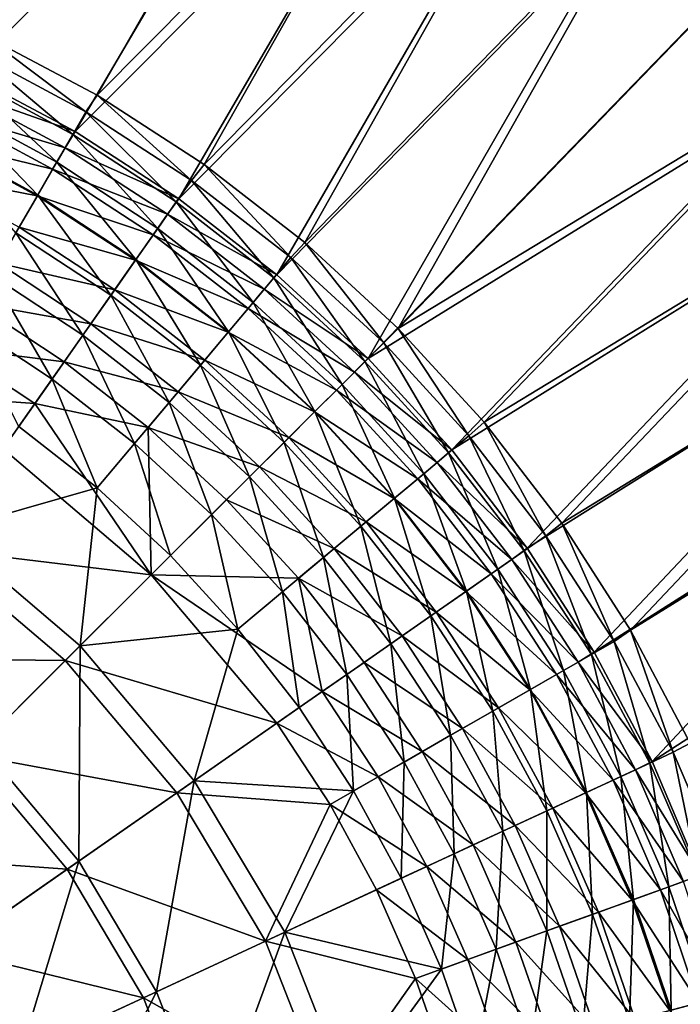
# Model space of a CAD drawing. Header units: metres. Extents: x 0 to 1200, y 0 to 700.
# Tile 47 of 51: x 1003 to 1049, y 497 to 564. Entities that reach past the tile are written whole.
import ezdxf

# ---------------------------------------------------------------- set-up
doc = ezdxf.new("R2010")
doc.units = ezdxf.units.M

msp = doc.modelspace()

# ---------------------------------------------------------------- linework, layer by layer
at = {"layer": 'None'}
for points in [[(983.781921, 566.673706, -301.694214), (991.839722, 564.006653, -302.209137), (1007.936523, 590.469055, -153.873947)], [(1007.936523, 590.469055, -153.873947), (991.839722, 564.006653, -302.209137), (1015.835754, 587.762512, -154.702072)], [(1016.662903, 590.331055, -156.478088), (1000.914795, 563.291321, -303.266632), (992.82666, 566.753662, -302.816162)], [(1016.662903, 590.331055, -156.478088), (1024.556641, 586.878235, -157.185059), (1000.914795, 563.291321, -303.266632)], [(991.839722, 564.006653, -302.209137), (999.657715, 560.660522, -302.636017), (1015.835754, 587.762512, -154.702072)], [(1015.835754, 587.762512, -154.702072), (999.657715, 560.660522, -302.636017), (1023.498657, 584.410645, -155.388245)], [(1024.556641, 586.878235, -157.185059), (1008.68988, 559.15979, -303.621582), (1000.914795, 563.291321, -303.266632)], [(1024.556641, 586.878235, -157.185059), (1032.141724, 582.78186, -157.73877), (1008.68988, 559.15979, -303.621582)], [(999.657715, 560.660522, -302.636017), (1007.176147, 556.657288, -302.971558), (1023.498657, 584.410645, -155.388245)], [(1023.498657, 584.410645, -155.388245), (1007.176147, 556.657288, -302.971558), (1030.861938, 580.434082, -155.925674)], [(1032.141724, 582.78186, -157.73877), (1016.071045, 554.390381, -303.876373), (1008.68988, 559.15979, -303.621582)], [(1032.141724, 582.78186, -157.73877), (1039.367676, 578.074707, -158.136429), (1016.071045, 554.390381, -303.876373)], [(1007.176147, 556.657288, -302.971558), (1014.337341, 552.024414, -303.213593), (1030.861938, 580.434082, -155.925674)], [(1030.861938, 580.434082, -155.925674), (1014.337341, 552.024414, -303.213593), (1037.876587, 575.864685, -156.31163)], [(1039.367676, 578.074707, -158.136429), (1023.003235, 549.018738, -304.029236), (1016.071045, 554.390381, -303.876373)], [(1039.367676, 578.074707, -158.136429), (1046.1875, 572.792542, -158.376312), (1023.003235, 549.018738, -304.029236)], [(1014.337341, 552.024414, -303.213593), (1021.085693, 546.795593, -303.359833), (1037.876587, 575.864685, -156.31163)], [(1037.876587, 575.864685, -156.31163), (1021.085693, 546.795593, -303.359833), (1044.497192, 570.737183, -156.544449)], [(1046.1875, 572.792542, -158.376312), (1029.447632, 543.083435, -304.080109), (1023.003235, 549.018738, -304.029236)], [(1046.1875, 572.792542, -158.376312), (1052.554443, 566.97113, -158.456665), (1029.447632, 543.083435, -304.080109)], [(1021.085693, 546.795593, -303.359833), (1027.36853, 541.009949, -303.40863), (1044.497192, 570.737183, -156.544449)], [(1027.36853, 541.009949, -303.40863), (1050.678223, 565.086182, -156.622437), (1044.497192, 570.737183, -156.544449)], [(1052.554443, 566.97113, -158.456665), (1058.423462, 560.647888, -158.376312), (1029.447632, 543.083435, -304.080109)], [(1056.375732, 558.94812, -156.544449), (1050.678223, 565.086182, -156.622437), (1027.36853, 541.009949, -303.40863)], [(1000.293213, 562.116638, -308.425842), (1000.914795, 563.291321, -303.266632), (1007.920166, 558.025391, -308.749268)], [(1000.914795, 563.291321, -303.266632), (1008.68988, 559.15979, -303.621582), (1007.920166, 558.025391, -308.749268)], [(1007.019531, 556.466675, -313.760742), (999.53949, 560.502014, -313.467834), (1000.293213, 562.116638, -308.425842)], [(1007.920166, 558.025391, -308.749268), (1007.019531, 556.466675, -313.760742), (1000.293213, 562.116638, -308.425842)], [(1007.176147, 556.657288, -302.971558), (999.657715, 560.660522, -302.636017), (999.079529, 559.517334, -307.548431)], [(1029.447632, 543.083435, -304.080109), (1058.423462, 560.647888, -158.376312), (1035.365601, 536.623169, -304.029053)], [(1058.423462, 560.647888, -158.376312), (1063.75647, 553.867798, -158.136429), (1035.365601, 536.623169, -304.029053)], [(1005.9104, 554.546875, -318.610779), (998.607605, 558.505676, -318.349152), (999.53949, 560.502014, -313.467834)], [(1007.019531, 556.466675, -313.760742), (1005.9104, 554.546875, -318.610779), (999.53949, 560.502014, -313.467834)], [(999.079529, 559.517334, -307.548431), (998.361694, 557.979614, -312.350311), (1006.487549, 555.545715, -307.856445)], [(1006.487549, 555.545715, -307.856445), (1007.176147, 556.657288, -302.971558), (999.079529, 559.517334, -307.548431)], [(1007.920166, 558.025391, -308.749268), (1008.68988, 559.15979, -303.621582), (1015.19397, 553.299377, -308.982635)], [(1008.68988, 559.15979, -303.621582), (1016.071045, 554.390381, -303.876373), (1015.19397, 553.299377, -308.982635)], [(1033.137329, 534.711609, -303.35968), (1056.375732, 558.94812, -156.544449), (1027.36853, 541.009949, -303.40863)], [(1061.553223, 552.366516, -156.31163), (1056.375732, 558.94812, -156.544449), (1033.137329, 534.711609, -303.35968)], [(997.474121, 556.078308, -316.999207), (1005.629761, 554.061157, -312.629303), (998.361694, 557.979614, -312.350311)], [(1004.600647, 552.279663, -323.257233), (997.504089, 556.141846, -323.027039), (998.607605, 558.505676, -318.349152)], [(998.361694, 557.979614, -312.350311), (1005.629761, 554.061157, -312.629303), (1006.487549, 555.545715, -307.856445)], [(1005.9104, 554.546875, -318.610779), (1004.600647, 552.279663, -323.257233), (998.607605, 558.505676, -318.349152)], [(1014.153076, 551.814575, -313.972046), (1007.019531, 556.466675, -313.760742), (1007.920166, 558.025391, -308.749268)], [(1015.19397, 553.299377, -308.982635), (1014.153076, 551.814575, -313.972046), (1007.920166, 558.025391, -308.749268)], [(1014.337341, 552.024414, -303.213593), (1007.176147, 556.657288, -302.971558), (1006.487549, 555.545715, -307.856445)], [(1004.573486, 552.232788, -317.248383), (997.474121, 556.078308, -316.999207), (996.423218, 553.827087, -321.454346)], [(1005.629761, 554.061157, -312.629303), (997.474121, 556.078308, -316.999207), (1004.573486, 552.232788, -317.248383)], [(1004.600647, 552.279663, -323.257233), (1003.098938, 549.680115, -327.660492), (997.504089, 556.141846, -323.027039)], [(1012.874695, 549.990845, -318.799438), (1005.9104, 554.546875, -318.610779), (1007.019531, 556.466675, -313.760742)], [(1014.153076, 551.814575, -313.972046), (1012.874695, 549.990845, -318.799438), (1007.019531, 556.466675, -313.760742)], [(1006.487549, 555.545715, -307.856445), (1005.629761, 554.061157, -312.629303), (1013.552307, 550.957153, -308.078705)], [(1013.552307, 550.957153, -308.078705), (1014.337341, 552.024414, -303.213593), (1006.487549, 555.545715, -307.856445)], [(1011.367981, 547.841125, -323.423126), (1004.600647, 552.279663, -323.257233), (1005.9104, 554.546875, -318.610779)], [(1012.874695, 549.990845, -318.799438), (1011.367981, 547.841125, -323.423126), (1005.9104, 554.546875, -318.610779)], [(1012.560974, 549.54303, -312.830536), (1005.629761, 554.061157, -312.629303), (1004.573486, 552.232788, -317.248383)], [(1005.629761, 554.061157, -312.629303), (1012.560974, 549.54303, -312.830536), (1013.552307, 550.957153, -308.078705)], [(1015.19397, 553.299377, -308.982635), (1016.071045, 554.390381, -303.876373), (1022.056519, 547.974915, -309.124084)], [(1016.071045, 554.390381, -303.876373), (1023.003235, 549.018738, -304.029236), (1022.056519, 547.974915, -309.124084)], [(1035.365601, 536.623169, -304.029053), (1063.75647, 553.867798, -158.136429), (1040.71875, 529.676636, -303.876068)], [(1063.75647, 553.867798, -158.136429), (1068.517578, 546.677307, -157.73877), (1040.71875, 529.676636, -303.876068)], [(996.423218, 553.827087, -321.454346), (1003.32605, 550.073547, -321.673553), (1004.573486, 552.232788, -317.248383)], [(1020.88446, 546.58075, -314.100037), (1014.153076, 551.814575, -313.972046), (1015.19397, 553.299377, -308.982635)], [(1022.056519, 547.974915, -309.124084), (1020.88446, 546.58075, -314.100037), (1015.19397, 553.299377, -308.982635)], [(1009.642822, 545.379578, -327.803986), (1003.098938, 549.680115, -327.660492), (1004.600647, 552.279663, -323.257233)], [(1003.32605, 550.073547, -321.673553), (1011.343506, 547.806152, -317.42804), (1004.573486, 552.232788, -317.248383)], [(1004.573486, 552.232788, -317.248383), (1011.343506, 547.806152, -317.42804), (1012.560974, 549.54303, -312.830536)], [(1011.367981, 547.841125, -323.423126), (1009.642822, 545.379578, -327.803986), (1004.600647, 552.279663, -323.257233)], [(1019.447388, 544.871216, -318.913666), (1012.874695, 549.990845, -318.799438), (1014.153076, 551.814575, -313.972046)], [(1021.085693, 546.795593, -303.359833), (1014.337341, 552.024414, -303.213593), (1013.552307, 550.957153, -308.078705)], [(1020.88446, 546.58075, -314.100037), (1019.447388, 544.871216, -318.913666), (1014.153076, 551.814575, -313.972046)], [(1038.348145, 527.94928, -303.213318), (1061.553223, 552.366516, -156.31163), (1033.137329, 534.711609, -303.35968)], [(1066.175537, 545.386658, -155.925674), (1061.553223, 552.366516, -156.31163), (1038.348145, 527.94928, -303.213318)], [(1013.552307, 550.957153, -308.078705), (1012.560974, 549.54303, -312.830536), (1020.217468, 545.786987, -308.213409)], [(1020.217468, 545.786987, -308.213409), (1021.085693, 546.795593, -303.359833), (1013.552307, 550.957153, -308.078705)], [(1001.895874, 547.597778, -325.867126), (1009.908569, 545.758789, -321.831573), (1003.32605, 550.073547, -321.673553)], [(1003.32605, 550.073547, -321.673553), (1009.908569, 545.758789, -321.831573), (1011.343506, 547.806152, -317.42804)], [(1017.755493, 542.858398, -323.52356), (1011.367981, 547.841125, -323.423126), (1012.874695, 549.990845, -318.799438)], [(1019.447388, 544.871216, -318.913666), (1017.755493, 542.858398, -323.52356), (1012.874695, 549.990845, -318.799438)], [(1007.712891, 542.625732, -331.912933), (1001.417297, 546.76886, -331.791168), (1003.098938, 549.680115, -327.660492)], [(1009.642822, 545.379578, -327.803986), (1007.712891, 542.625732, -331.912933), (1003.098938, 549.680115, -327.660492)], [(1011.343506, 547.806152, -317.42804), (1019.101196, 544.459167, -312.952423), (1012.560974, 549.54303, -312.830536)], [(1012.560974, 549.54303, -312.830536), (1019.101196, 544.459167, -312.952423), (1020.217468, 545.786987, -308.213409)], [(1022.056519, 547.974915, -309.124084), (1023.003235, 549.018738, -304.029236), (1028.449829, 542.088257, -309.1716)], [(1023.003235, 549.018738, -304.029236), (1029.447632, 543.083435, -304.080109), (1028.449829, 542.088257, -309.1716)], [(1015.819885, 540.555542, -327.890839), (1009.642822, 545.379578, -327.803986), (1011.367981, 547.841125, -323.423126)], [(1009.908569, 545.758789, -321.831573), (1017.732544, 542.831055, -317.536835), (1011.343506, 547.806152, -317.42804)], [(1011.343506, 547.806152, -317.42804), (1017.732544, 542.831055, -317.536835), (1019.101196, 544.459167, -312.952423)], [(1017.755493, 542.858398, -323.52356), (1015.819885, 540.555542, -327.890839), (1011.367981, 547.841125, -323.423126)], [(1027.158203, 540.80011, -314.143005), (1020.88446, 546.58075, -314.100037), (1022.056519, 547.974915, -309.124084)], [(1028.449829, 542.088257, -309.1716), (1027.158203, 540.80011, -314.143005), (1022.056519, 547.974915, -309.124084)], [(1001.895874, 547.597778, -325.867126), (1000.294312, 544.825134, -329.801117), (1008.265564, 543.41449, -326.003815)], [(1008.265564, 543.41449, -326.003815), (1009.908569, 545.758789, -321.831573), (1001.895874, 547.597778, -325.867126)], [(1001.417297, 546.76886, -331.791168), (1005.592651, 539.60022, -335.723419), (999.568359, 543.567993, -335.622437)], [(1007.712891, 542.625732, -331.912933), (1005.592651, 539.60022, -335.723419), (1001.417297, 546.76886, -331.791168)], [(1025.575317, 539.221497, -318.952026), (1019.447388, 544.871216, -318.913666), (1020.88446, 546.58075, -314.100037)], [(1027.36853, 541.009949, -303.40863), (1021.085693, 546.795593, -303.359833), (1020.217468, 545.786987, -308.213409)], [(1027.158203, 540.80011, -314.143005), (1025.575317, 539.221497, -318.952026), (1020.88446, 546.58075, -314.100037)], [(1040.71875, 529.676636, -303.876068), (1068.517578, 546.677307, -157.73877), (1045.468384, 522.282715, -303.621155)], [(1068.517578, 546.677307, -157.73877), (1072.670654, 539.123108, -157.185059), (1045.468384, 522.282715, -303.621155)], [(1009.908569, 545.758789, -321.831573), (1008.265564, 543.41449, -326.003815), (1016.121216, 540.914063, -321.927216)], [(1017.732544, 542.831055, -317.536835), (1009.908569, 545.758789, -321.831573), (1016.121216, 540.914063, -321.927216)], [(1020.217468, 545.786987, -308.213409), (1019.101196, 544.459167, -312.952423), (1026.426514, 540.070374, -308.258667)], [(1026.426514, 540.070374, -308.258667), (1027.36853, 541.009949, -303.40863), (1020.217468, 545.786987, -308.213409)], [(1013.655762, 537.980774, -331.986572), (1007.712891, 542.625732, -331.912933), (1009.642822, 545.379578, -327.803986)], [(1015.819885, 540.555542, -327.890839), (1013.655762, 537.980774, -331.986572), (1009.642822, 545.379578, -327.803986)], [(1042.961792, 520.775757, -302.97113), (1066.175537, 545.386658, -155.925674), (1038.348145, 527.94928, -303.213318)], [(1070.207764, 538.05365, -155.388245), (1066.175537, 545.386658, -155.925674), (1042.961792, 520.775757, -302.97113)], [(1000.294312, 544.825134, -329.801117), (998.533447, 541.776672, -333.449951), (1006.42749, 540.791687, -329.917084)], [(1000.294312, 544.825134, -329.801117), (1006.42749, 540.791687, -329.917084), (1008.265564, 543.41449, -326.003815)], [(1017.732544, 542.831055, -317.536835), (1025.196289, 538.843506, -312.993347), (1019.101196, 544.459167, -312.952423)], [(1023.712463, 537.363586, -323.557281), (1017.755493, 542.858398, -323.52356), (1019.447388, 544.871216, -318.913666)], [(1019.101196, 544.459167, -312.952423), (1025.196289, 538.843506, -312.993347), (1026.426514, 540.070374, -308.258667)], [(1025.575317, 539.221497, -318.952026), (1023.712463, 537.363586, -323.557281), (1019.447388, 544.871216, -318.913666)], [(999.568359, 543.567993, -335.622437), (1005.592651, 539.60022, -335.723419), (1003.296631, 536.323792, -339.208923)], [(1008.265564, 543.41449, -326.003815), (1006.42749, 540.791687, -329.917084), (1014.277771, 538.720886, -326.086517)], [(1016.121216, 540.914063, -321.927216), (1008.265564, 543.41449, -326.003815), (1014.277771, 538.720886, -326.086517)], [(1028.449829, 542.088257, -309.1716), (1029.447632, 543.083435, -304.080109), (1034.319336, 535.67926, -309.123901)], [(1029.447632, 543.083435, -304.080109), (1035.365601, 536.623169, -304.029053), (1034.319336, 535.67926, -309.123901)], [(1011.279419, 535.153381, -335.784485), (1005.592651, 539.60022, -335.723419), (1007.712891, 542.625732, -331.912933)], [(1013.655762, 537.980774, -331.986572), (1011.279419, 535.153381, -335.784485), (1007.712891, 542.625732, -331.912933)], [(1021.581787, 535.238647, -327.919952), (1015.819885, 540.555542, -327.890839), (1017.755493, 542.858398, -323.52356)], [(1016.121216, 540.914063, -321.927216), (1023.688904, 537.340088, -317.573364), (1017.732544, 542.831055, -317.536835)], [(1023.688904, 537.340088, -317.573364), (1025.196289, 538.843506, -312.993347), (1017.732544, 542.831055, -317.536835)], [(1023.712463, 537.363586, -323.557281), (1021.581787, 535.238647, -327.919952), (1017.755493, 542.858398, -323.52356)], [(998.533447, 541.776672, -333.449951), (996.625427, 538.473389, -336.788055), (1004.408203, 537.910278, -333.546112)], [(998.533447, 541.776672, -333.449951), (1004.408203, 537.910278, -333.546112), (1006.42749, 540.791687, -329.917084)], [(1032.921997, 534.510986, -314.099884), (1027.158203, 540.80011, -314.143005), (1028.449829, 542.088257, -309.1716)], [(1034.319336, 535.67926, -309.123901), (1032.921997, 534.510986, -314.099884), (1028.449829, 542.088257, -309.1716)], [(1033.137329, 534.711609, -303.35968), (1027.36853, 541.009949, -303.40863), (1026.426514, 540.070374, -308.258667)], [(1006.42749, 540.791687, -329.917084), (1004.408203, 537.910278, -333.546112), (1012.216736, 536.268677, -329.987213)], [(1006.42749, 540.791687, -329.917084), (1012.216736, 536.268677, -329.987213), (1014.277771, 538.720886, -326.086517)], [(1019.200073, 532.863342, -332.011292), (1013.655762, 537.980774, -331.986572), (1015.819885, 540.555542, -327.890839)], [(1014.277771, 538.720886, -326.086517), (1021.914673, 535.570679, -321.95932), (1016.121216, 540.914063, -321.927216)], [(1021.581787, 535.238647, -327.919952), (1019.200073, 532.863342, -332.011292), (1015.819885, 540.555542, -327.890839)], [(1021.914673, 535.570679, -321.95932), (1023.688904, 537.340088, -317.573364), (1016.121216, 540.914063, -321.927216)], [(1031.208618, 533.078491, -318.913544), (1025.575317, 539.221497, -318.952026), (1027.158203, 540.80011, -314.143005)], [(1032.921997, 534.510986, -314.099884), (1031.208618, 533.078491, -318.913544), (1027.158203, 540.80011, -314.143005)], [(1005.592651, 539.60022, -335.723419), (1008.707031, 532.092712, -339.258179), (1003.296631, 536.323792, -339.208923)], [(1011.279419, 535.153381, -335.784485), (1008.707031, 532.092712, -339.258179), (1005.592651, 539.60022, -335.723419)], [(1026.426514, 540.070374, -308.258667), (1025.196289, 538.843506, -312.993347), (1032.126465, 533.846069, -308.213257)], [(1032.126465, 533.846069, -308.213257), (1033.137329, 534.711609, -303.35968), (1026.426514, 540.070374, -308.258667)], [(1029.191284, 531.391968, -323.523438), (1023.712463, 537.363586, -323.557281), (1025.575317, 539.221497, -318.952026)], [(1031.208618, 533.078491, -318.913544), (1029.191284, 531.391968, -323.523438), (1025.575317, 539.221497, -318.952026)], [(1045.468384, 522.282715, -303.621155), (1072.670654, 539.123108, -157.185059), (1049.578979, 514.496643, -303.266144)], [(996.625427, 538.473389, -336.788055), (1002.221558, 534.789856, -336.865662), (1004.408203, 537.910278, -333.546112)], [(1012.216736, 536.268677, -329.987213), (1019.885498, 533.546875, -326.114258), (1014.277771, 538.720886, -326.086517)], [(1019.885498, 533.546875, -326.114258), (1021.914673, 535.570679, -321.95932), (1014.277771, 538.720886, -326.086517)], [(1025.196289, 538.843506, -312.993347), (1023.688904, 537.340088, -317.573364), (1030.795654, 532.733398, -312.952271)], [(1025.196289, 538.843506, -312.993347), (1030.795654, 532.733398, -312.952271), (1032.126465, 533.846069, -308.213257)], [(1004.408203, 537.910278, -333.546112), (1002.221558, 534.789856, -336.865662), (1012.431274, 526.11261, -336.928284)], [(1004.408203, 537.910278, -333.546112), (1012.431274, 526.11261, -336.928284), (1012.216736, 536.268677, -329.987213)], [(1016.585144, 530.255371, -335.804962), (1011.279419, 535.153381, -335.784485), (1013.655762, 537.980774, -331.986572)], [(1019.200073, 532.863342, -332.011292), (1016.585144, 530.255371, -335.804962), (1013.655762, 537.980774, -331.986572)], [(1046.944946, 513.246582, -302.635498), (1070.207764, 538.05365, -155.388245), (1042.961792, 520.775757, -302.97113)], [(1073.617432, 530.416321, -154.702072), (1070.207764, 538.05365, -155.388245), (1046.944946, 513.246582, -302.635498)], [(1026.883301, 529.462524, -327.890717), (1021.581787, 535.238647, -327.919952), (1023.712463, 537.363586, -323.557281)], [(1023.688904, 537.340088, -317.573364), (1021.914673, 535.570679, -321.95932), (1029.16394, 531.369141, -317.536713)], [(1023.688904, 537.340088, -317.573364), (1029.16394, 531.369141, -317.536713), (1030.795654, 532.733398, -312.952271)], [(1029.191284, 531.391968, -323.523438), (1026.883301, 529.462524, -327.890717), (1023.712463, 537.363586, -323.557281)], [(1003.296631, 536.323792, -339.208923), (1008.707031, 532.092712, -339.258179), (998.240173, 529.107971, -345.109131)], [(1012.431274, 526.11261, -336.928284), (1017.617188, 531.284668, -330.010742), (1012.216736, 536.268677, -329.987213)], [(1017.617188, 531.284668, -330.010742), (1019.885498, 533.546875, -326.114258), (1012.216736, 536.268677, -329.987213)], [(1034.319336, 535.67926, -309.123901), (1035.365601, 536.623169, -304.029053), (1039.625488, 528.80249, -308.98233)], [(1035.365601, 536.623169, -304.029053), (1040.71875, 529.676636, -303.876068), (1039.625488, 528.80249, -308.98233)], [(1021.914673, 535.570679, -321.95932), (1019.885498, 533.546875, -326.114258), (1027.242554, 529.762939, -321.927094)], [(1021.914673, 535.570679, -321.95932), (1027.242554, 529.762939, -321.927094), (1029.16394, 531.369141, -317.536713)], [(1038.137817, 527.765625, -313.971741), (1032.921997, 534.510986, -314.099884), (1034.319336, 535.67926, -309.123901)], [(1039.625488, 528.80249, -308.98233), (1038.137817, 527.765625, -313.971741), (1034.319336, 535.67926, -309.123901)], [(1013.754883, 527.432678, -339.274689), (1008.707031, 532.092712, -339.258179), (1011.279419, 535.153381, -335.784485)], [(1016.585144, 530.255371, -335.804962), (1013.754883, 527.432678, -339.274689), (1011.279419, 535.153381, -335.784485)], [(1024.302734, 527.305359, -331.986481), (1019.200073, 532.863342, -332.011292), (1021.581787, 535.238647, -327.919952)], [(1026.883301, 529.462524, -327.890717), (1024.302734, 527.305359, -331.986481), (1021.581787, 535.238647, -327.919952)], [(1002.221558, 534.789856, -336.865662), (997.405884, 527.917664, -342.484894), (1012.431274, 526.11261, -336.928284)], [(1036.310791, 526.492126, -318.799164), (1031.208618, 533.078491, -318.913544), (1032.921997, 534.510986, -314.099884)], [(1038.348145, 527.94928, -303.213318), (1033.137329, 534.711609, -303.35968), (1032.126465, 533.846069, -308.213257)], [(1038.137817, 527.765625, -313.971741), (1036.310791, 526.492126, -318.799164), (1032.921997, 534.510986, -314.099884)], [(1019.885498, 533.546875, -326.114258), (1017.617188, 531.284668, -330.010742), (1025.044434, 527.925354, -326.086395)], [(1019.885498, 533.546875, -326.114258), (1025.044434, 527.925354, -326.086395), (1027.242554, 529.762939, -321.927094)], [(1032.126465, 533.846069, -308.213257), (1030.795654, 532.733398, -312.952271), (1037.278809, 527.167175, -308.0784)], [(1037.278809, 527.167175, -308.0784), (1038.348145, 527.94928, -303.213318), (1032.126465, 533.846069, -308.213257)], [(1021.468994, 524.936584, -335.784393), (1016.585144, 530.255371, -335.804962), (1019.200073, 532.863342, -332.011292)], [(1024.302734, 527.305359, -331.986481), (1021.468994, 524.936584, -335.784393), (1019.200073, 532.863342, -332.011292)], [(1034.156982, 524.991211, -323.422913), (1029.191284, 531.391968, -323.523438), (1031.208618, 533.078491, -318.913544)], [(1036.310791, 526.492126, -318.799164), (1034.156982, 524.991211, -323.422913), (1031.208618, 533.078491, -318.913544)], [(1030.795654, 532.733398, -312.952271), (1029.16394, 531.369141, -317.536713), (1035.862061, 526.179626, -312.830231)], [(1030.795654, 532.733398, -312.952271), (1035.862061, 526.179626, -312.830231), (1037.278809, 527.167175, -308.0784)], [(1008.707031, 532.092712, -339.258179), (1007.525146, 521.219604, -345.147369), (998.240173, 529.107971, -345.109131)], [(1013.754883, 527.432678, -339.274689), (1007.525146, 521.219604, -345.147369), (1008.707031, 532.092712, -339.258179)], [(1022.586792, 525.870911, -329.987122), (1017.617188, 531.284668, -330.010742), (1012.431274, 526.11261, -336.928284)], [(1017.617188, 531.284668, -330.010742), (1022.586792, 525.870911, -329.987122), (1025.044434, 527.925354, -326.086395)], [(1031.690796, 523.272644, -327.803772), (1026.883301, 529.462524, -327.890717), (1029.191284, 531.391968, -323.523438)], [(1029.16394, 531.369141, -317.536713), (1027.242554, 529.762939, -321.927094), (1034.121948, 524.966797, -317.427795)], [(1029.16394, 531.369141, -317.536713), (1034.121948, 524.966797, -317.427795), (1035.862061, 526.179626, -312.830231)], [(1034.156982, 524.991211, -323.422913), (1031.690796, 523.272644, -327.803772), (1029.191284, 531.391968, -323.523438)], [(1018.401428, 522.372375, -339.258118), (1013.754883, 527.432678, -339.274689), (1016.585144, 530.255371, -335.804962)], [(1021.468994, 524.936584, -335.784393), (1018.401428, 522.372375, -339.258118), (1016.585144, 530.255371, -335.804962)], [(1050.27002, 505.419647, -302.208618), (1073.617432, 530.416321, -154.702072), (1046.944946, 513.246582, -302.635498)], [(1028.931763, 521.350098, -331.91275), (1024.302734, 527.305359, -331.986481), (1026.883301, 529.462524, -327.890717)], [(1027.242554, 529.762939, -321.927094), (1025.044434, 527.925354, -326.086395), (1032.070679, 523.537354, -321.83136)], [(1031.690796, 523.272644, -327.803772), (1028.931763, 521.350098, -331.91275), (1026.883301, 529.462524, -327.890717)], [(1027.242554, 529.762939, -321.927094), (1032.070679, 523.537354, -321.83136), (1034.121948, 524.966797, -317.427795)], [(1039.625488, 528.80249, -308.98233), (1040.71875, 529.676636, -303.876068), (1044.331909, 521.516113, -308.74881)], [(1040.71875, 529.676636, -303.876068), (1045.468384, 522.282715, -303.621155), (1044.331909, 521.516113, -308.74881)], [(998.240173, 529.107971, -345.109131), (1007.525146, 521.219604, -345.147369), (1000.682251, 514.39502, -349.469788)], [(1042.770874, 520.619629, -313.760345), (1038.137817, 527.765625, -313.971741), (1039.625488, 528.80249, -308.98233)], [(1044.331909, 521.516113, -308.74881), (1042.770874, 520.619629, -313.760345), (1039.625488, 528.80249, -308.98233)], [(1006.49823, 520.195435, -342.521301), (997.405884, 527.917664, -342.484894), (992.113586, 520.36499, -346.621368)], [(1012.431274, 526.11261, -336.928284), (997.405884, 527.917664, -342.484894), (1006.49823, 520.195435, -342.521301)], [(1007.525146, 521.219604, -345.147369), (1013.754883, 527.432678, -339.274689), (1018.401428, 522.372375, -339.258118)], [(1025.044434, 527.925354, -326.086395), (1022.586792, 525.870911, -329.987122), (1029.722046, 521.900635, -326.003601)], [(1025.044434, 527.925354, -326.086395), (1029.722046, 521.900635, -326.003601), (1032.070679, 523.537354, -321.83136)], [(1040.848145, 519.515686, -318.610413), (1036.310791, 526.492126, -318.799164), (1038.137817, 527.765625, -313.971741)], [(1042.961792, 520.775757, -302.97113), (1038.348145, 527.94928, -303.213318), (1037.278809, 527.167175, -308.0784)], [(1042.770874, 520.619629, -313.760345), (1040.848145, 519.515686, -318.610413), (1038.137817, 527.765625, -313.971741)], [(1025.900635, 519.237915, -335.723267), (1021.468994, 524.936584, -335.784393), (1024.302734, 527.305359, -331.986481)], [(1028.931763, 521.350098, -331.91275), (1025.900635, 519.237915, -335.723267), (1024.302734, 527.305359, -331.986481)], [(1037.278809, 527.167175, -308.0784), (1035.862061, 526.179626, -312.830231), (1041.848389, 520.090088, -307.856018)], [(1041.848389, 520.090088, -307.856018), (1042.961792, 520.775757, -302.97113), (1037.278809, 527.167175, -308.0784)], [(1021.081238, 515.879761, -336.86554), (1012.431274, 526.11261, -336.928284), (1006.49823, 520.195435, -342.521301)], [(1024.20752, 518.058044, -333.54599), (1012.431274, 526.11261, -336.928284), (1021.081238, 515.879761, -336.86554)], [(1024.20752, 518.058044, -333.54599), (1022.586792, 525.870911, -329.987122), (1012.431274, 526.11261, -336.928284)], [(1035.862061, 526.179626, -312.830231), (1034.121948, 524.966797, -317.427795), (1040.361572, 519.236328, -312.628906)], [(1038.577393, 518.211975, -323.256897), (1034.156982, 524.991211, -323.422913), (1036.310791, 526.492126, -318.799164)], [(1035.862061, 526.179626, -312.830231), (1040.361572, 519.236328, -312.628906), (1041.848389, 520.090088, -307.856018)], [(1040.848145, 519.515686, -318.610413), (1038.577393, 518.211975, -323.256897), (1036.310791, 526.492126, -318.799164)], [(1027.09436, 520.06958, -329.916901), (1022.586792, 525.870911, -329.987122), (1024.20752, 518.058044, -333.54599)], [(1022.586792, 525.870911, -329.987122), (1027.09436, 520.06958, -329.916901), (1029.722046, 521.900635, -326.003601)], [(1022.618042, 516.950745, -339.208801), (1018.401428, 522.372375, -339.258118), (1021.468994, 524.936584, -335.784393)], [(1025.900635, 519.237915, -335.723267), (1022.618042, 516.950745, -339.208801), (1021.468994, 524.936584, -335.784393)], [(1035.973877, 516.717285, -327.660187), (1031.690796, 523.272644, -327.803772), (1034.156982, 524.991211, -323.422913)], [(1034.121948, 524.966797, -317.427795), (1032.070679, 523.537354, -321.83136), (1038.530396, 518.184937, -317.248016)], [(1034.121948, 524.966797, -317.427795), (1038.530396, 518.184937, -317.248016), (1040.361572, 519.236328, -312.628906)], [(1038.577393, 518.211975, -323.256897), (1035.973877, 516.717285, -327.660187), (1034.156982, 524.991211, -323.422913)], [(1032.070679, 523.537354, -321.83136), (1029.722046, 521.900635, -326.003601), (1036.36792, 516.943359, -321.673248)], [(1032.070679, 523.537354, -321.83136), (1036.36792, 516.943359, -321.673248), (1038.530396, 518.184937, -317.248016)], [(1033.058105, 515.043396, -331.790924), (1028.931763, 521.350098, -331.91275), (1031.690796, 523.272644, -327.803772)], [(1035.973877, 516.717285, -327.660187), (1033.058105, 515.043396, -331.790924), (1031.690796, 523.272644, -327.803772)], [(1015.388733, 511.913635, -345.109039), (1007.525146, 521.219604, -345.147369), (1018.401428, 522.372375, -339.258118)], [(1015.388733, 511.913635, -345.109039), (1018.401428, 522.372375, -339.258118), (1022.618042, 516.950745, -339.208801)], [(1044.331909, 521.516113, -308.74881), (1045.468384, 522.282715, -303.621155), (1048.402832, 513.878174, -308.425354)], [(1045.468384, 522.282715, -303.621155), (1049.578979, 514.496643, -303.266144), (1048.402832, 513.878174, -308.425354)], [(1029.852295, 513.203064, -335.622253), (1025.900635, 519.237915, -335.723267), (1028.931763, 521.350098, -331.91275)], [(1029.722046, 521.900635, -326.003601), (1027.09436, 520.06958, -329.916901), (1033.888306, 515.519836, -325.866882)], [(1033.058105, 515.043396, -331.790924), (1029.852295, 513.203064, -335.622253), (1028.931763, 521.350098, -331.91275)], [(1029.722046, 521.900635, -326.003601), (1033.888306, 515.519836, -325.866882), (1036.36792, 516.943359, -321.673248)], [(1046.786133, 513.128784, -313.467377), (1042.770874, 520.619629, -313.760345), (1044.331909, 521.516113, -308.74881)], [(1048.402832, 513.878174, -308.425354), (1046.786133, 513.128784, -313.467377), (1044.331909, 521.516113, -308.74881)], [(1007.525146, 521.219604, -345.147369), (1007.443542, 506.37793, -349.452393), (1000.682251, 514.39502, -349.469788)], [(1015.388733, 511.913635, -345.109039), (1007.443542, 506.37793, -349.452393), (1007.525146, 521.219604, -345.147369)], [(1044.787354, 512.202271, -318.348755), (1040.848145, 519.515686, -318.610413), (1042.770874, 520.619629, -313.760345)], [(1046.944946, 513.246582, -302.635498), (1042.961792, 520.775757, -302.97113), (1041.848389, 520.090088, -307.856018)], [(1046.786133, 513.128784, -313.467377), (1044.787354, 512.202271, -318.348755), (1042.770874, 520.619629, -313.760345)], [(992.113586, 520.36499, -346.621368), (999.98114, 513.695801, -346.637909), (1006.49823, 520.195435, -342.521301)], [(999.98114, 513.695801, -346.637909), (1014.196106, 511.08252, -342.484833), (1006.49823, 520.195435, -342.521301)], [(1006.49823, 520.195435, -342.521301), (1014.196106, 511.08252, -342.484833), (1021.081238, 515.879761, -336.86554)], [(1031.111328, 513.925659, -329.800903), (1027.09436, 520.06958, -329.916901), (1024.20752, 518.058044, -333.54599)], [(1033.888306, 515.519836, -325.866882), (1027.09436, 520.06958, -329.916901), (1031.111328, 513.925659, -329.800903)], [(1041.848389, 520.090088, -307.856018), (1040.361572, 519.236328, -312.628906), (1045.800293, 512.671448, -307.547943)], [(1045.800293, 512.671448, -307.547943), (1046.944946, 513.246582, -302.635498), (1041.848389, 520.090088, -307.856018)], [(1026.378418, 511.208923, -339.127289), (1022.618042, 516.950745, -339.208801), (1025.900635, 519.237915, -335.723267)], [(1029.852295, 513.203064, -335.622253), (1026.378418, 511.208923, -339.127289), (1025.900635, 519.237915, -335.723267)], [(1040.361572, 519.236328, -312.628906), (1038.530396, 518.184937, -317.248016), (1044.26062, 511.957764, -312.349884)], [(1042.420654, 511.105133, -323.026672), (1038.577393, 518.211975, -323.256897), (1040.848145, 519.515686, -318.610413)], [(1040.361572, 519.236328, -312.628906), (1044.26062, 511.957764, -312.349884), (1045.800293, 512.671448, -307.547943)], [(1044.787354, 512.202271, -318.348755), (1042.420654, 511.105133, -323.026672), (1040.848145, 519.515686, -318.610413)], [(1028.058228, 512.172974, -333.449768), (1024.20752, 518.058044, -333.54599), (1021.081238, 515.879761, -336.86554)], [(1031.111328, 513.925659, -329.800903), (1024.20752, 518.058044, -333.54599), (1028.058228, 512.172974, -333.449768)], [(1039.70166, 509.844788, -327.460999), (1035.973877, 516.717285, -327.660187), (1038.577393, 518.211975, -323.256897)], [(1038.530396, 518.184937, -317.248016), (1036.36792, 516.943359, -321.673248), (1042.356934, 511.075317, -316.99881)], [(1038.530396, 518.184937, -317.248016), (1042.356934, 511.075317, -316.99881), (1044.26062, 511.957764, -312.349884)], [(1042.420654, 511.105133, -323.026672), (1039.70166, 509.844788, -327.460999), (1038.577393, 518.211975, -323.256897)], [(1026.378418, 511.208923, -339.127289), (1015.388733, 511.913635, -345.109039), (1022.618042, 516.950745, -339.208801)], [(1036.652466, 508.431335, -331.621887), (1033.058105, 515.043396, -331.790924), (1035.973877, 516.717285, -327.660187)], [(1036.36792, 516.943359, -321.673248), (1033.888306, 515.519836, -325.866882), (1040.102905, 510.030457, -321.453979)], [(1039.70166, 509.844788, -327.460999), (1036.652466, 508.431335, -331.621887), (1035.973877, 516.717285, -327.660187)], [(1036.36792, 516.943359, -321.673248), (1040.102905, 510.030457, -321.453979), (1042.356934, 511.075317, -316.99881)], [(1014.196106, 511.08252, -342.484833), (1024.749878, 510.273804, -336.787903), (1021.081238, 515.879761, -336.86554)], [(1021.081238, 515.879761, -336.86554), (1024.749878, 510.273804, -336.787903), (1028.058228, 512.172974, -333.449768)], [(1037.513428, 508.830139, -325.677155), (1033.888306, 515.519836, -325.866882), (1031.111328, 513.925659, -329.800903)], [(1040.102905, 510.030457, -321.453979), (1033.888306, 515.519836, -325.866882), (1037.513428, 508.830139, -325.677155)], [(1033.296387, 506.87558, -335.481995), (1029.852295, 513.203064, -335.622253), (1033.058105, 515.043396, -331.790924)], [(1036.652466, 508.431335, -331.621887), (1033.296387, 506.87558, -335.481995), (1033.058105, 515.043396, -331.790924)], [(1048.402832, 513.878174, -308.425354), (1049.578979, 514.496643, -303.266144), (1051.80603, 505.94574, -308.014099)], [(1000.682251, 514.39502, -349.469788), (1007.443542, 506.37793, -349.452393), (999.002991, 500.497131, -352.104889)], [(1034.609497, 507.483978, -329.639893), (1031.111328, 513.925659, -329.800903), (1028.058228, 512.172974, -333.449768)], [(1037.513428, 508.830139, -325.677155), (1031.111328, 513.925659, -329.800903), (1034.609497, 507.483978, -329.639893)], [(1050.153076, 505.347351, -313.094788), (1046.786133, 513.128784, -313.467377), (1048.402832, 513.878174, -308.425354)], [(1051.80603, 505.94574, -308.014099), (1050.153076, 505.347351, -313.094788), (1048.402832, 513.878174, -308.425354)], [(993.059937, 506.793121, -349.151703), (1006.629333, 505.810455, -346.621338), (999.98114, 513.695801, -346.637909)], [(999.98114, 513.695801, -346.637909), (1006.629333, 505.810455, -346.621338), (1014.196106, 511.08252, -342.484833)], [(1029.656494, 505.188324, -339.014099), (1026.378418, 511.208923, -339.127289), (1029.852295, 513.203064, -335.622253)], [(1033.296387, 506.87558, -335.481995), (1029.656494, 505.188324, -339.014099), (1029.852295, 513.203064, -335.622253)], [(1048.098755, 504.603577, -318.015808), (1044.787354, 512.202271, -318.348755), (1046.786133, 513.128784, -313.467377)], [(1050.27002, 505.419647, -302.208618), (1046.944946, 513.246582, -302.635498), (1045.800293, 512.671448, -307.547943)], [(1050.153076, 505.347351, -313.094788), (1048.098755, 504.603577, -318.015808), (1046.786133, 513.128784, -313.467377)], [(1045.800293, 512.671448, -307.547943), (1044.26062, 511.957764, -312.349884), (1049.103271, 504.966553, -307.156281)], [(1049.103271, 504.966553, -307.156281), (1050.27002, 505.419647, -302.208618), (1045.800293, 512.671448, -307.547943)], [(1012.789185, 497.369446, -349.400818), (1007.443542, 506.37793, -349.452393), (1015.388733, 511.913635, -345.109039)], [(1021.627014, 501.466248, -344.995667), (1012.789185, 497.369446, -349.400818), (1015.388733, 511.913635, -345.109039)], [(1021.627014, 501.466248, -344.995667), (1015.388733, 511.913635, -345.109039), (1026.378418, 511.208923, -339.127289)], [(1024.749878, 510.273804, -336.787903), (1031.413086, 506.002319, -333.316193), (1028.058228, 512.172974, -333.449768)], [(1028.058228, 512.172974, -333.449768), (1031.413086, 506.002319, -333.316193), (1034.609497, 507.483978, -329.639893)], [(1044.26062, 511.957764, -312.349884), (1042.356934, 511.075317, -316.99881), (1047.529053, 504.396667, -311.995026)], [(1045.658081, 503.719757, -322.733643), (1042.420654, 511.105133, -323.026672), (1044.787354, 512.202271, -318.348755)], [(1044.26062, 511.957764, -312.349884), (1047.529053, 504.396667, -311.995026), (1049.103271, 504.966553, -307.156281)], [(1048.098755, 504.603577, -318.015808), (1045.658081, 503.719757, -322.733643), (1044.787354, 512.202271, -318.348755)], [(1006.629333, 505.810455, -346.621338), (1020.299438, 500.850616, -342.376831), (1014.196106, 511.08252, -342.484833)], [(1014.196106, 511.08252, -342.484833), (1020.299438, 500.850616, -342.376831), (1024.749878, 510.273804, -336.787903)], [(1029.656494, 505.188324, -339.014099), (1021.627014, 501.466248, -344.995667), (1026.378418, 511.208923, -339.127289)], [(1042.847168, 502.701843, -327.207367), (1039.70166, 509.844788, -327.460999), (1042.420654, 511.105133, -323.026672)], [(1042.356934, 511.075317, -316.99881), (1040.102905, 510.030457, -321.453979), (1045.572632, 503.688324, -316.681732)], [(1042.356934, 511.075317, -316.99881), (1045.572632, 503.688324, -316.681732), (1047.529053, 504.396667, -311.995026)], [(1045.658081, 503.719757, -322.733643), (1042.847168, 502.701843, -327.207367), (1042.420654, 511.105133, -323.026672)], [(1020.299438, 500.850616, -342.376831), (1027.946655, 504.395447, -336.680115), (1024.749878, 510.273804, -336.787903)], [(1024.749878, 510.273804, -336.787903), (1027.946655, 504.395447, -336.680115), (1031.413086, 506.002319, -333.316193)], [(1039.689087, 501.558075, -331.406555), (1036.652466, 508.431335, -331.621887), (1039.70166, 509.844788, -327.460999)], [(1043.248047, 502.846588, -321.174896), (1040.102905, 510.030457, -321.453979), (1037.513428, 508.830139, -325.677155)], [(1042.847168, 502.701843, -327.207367), (1039.689087, 501.558075, -331.406555), (1039.70166, 509.844788, -327.460999)], [(1045.572632, 503.688324, -316.681732), (1040.102905, 510.030457, -321.453979), (1043.248047, 502.846588, -321.174896)], [(1036.20813, 500.297363, -335.303314), (1033.296387, 506.87558, -335.481995), (1036.652466, 508.431335, -331.621887)], [(1040.571045, 501.877167, -325.435608), (1037.513428, 508.830139, -325.677155), (1034.609497, 507.483978, -329.639893)], [(1039.689087, 501.558075, -331.406555), (1036.20813, 500.297363, -335.303314), (1036.652466, 508.431335, -331.621887)], [(1043.248047, 502.846588, -321.174896), (1037.513428, 508.830139, -325.677155), (1040.571045, 501.877167, -325.435608)], [(1031.413086, 506.002319, -333.316193), (1037.563354, 500.787872, -329.434814), (1034.609497, 507.483978, -329.639893)], [(1034.609497, 507.483978, -329.639893), (1037.563354, 500.787872, -329.434814), (1040.571045, 501.877167, -325.435608)], [(993.059937, 506.793121, -349.151703), (998.590637, 500.209717, -349.147491), (1006.629333, 505.810455, -346.621338)], [(1007.443542, 506.37793, -349.452393), (1003.391602, 493.013184, -352.091736), (999.002991, 500.497131, -352.104889)], [(1012.789185, 497.369446, -349.400818), (1003.391602, 493.013184, -352.091736), (1007.443542, 506.37793, -349.452393)], [(1032.428833, 498.928528, -338.869843), (1029.656494, 505.188324, -339.014099), (1033.296387, 506.87558, -335.481995)], [(1036.20813, 500.297363, -335.303314), (1032.428833, 498.928528, -338.869843), (1033.296387, 506.87558, -335.481995)], [(998.590637, 500.209717, -349.147491), (1011.882446, 496.948914, -346.572205), (1006.629333, 505.810455, -346.621338)], [(1006.629333, 505.810455, -346.621338), (1011.882446, 496.948914, -346.572205), (1020.299438, 500.850616, -342.376831)], [(1027.946655, 504.395447, -336.680115), (1034.248047, 499.587189, -333.145996), (1031.413086, 506.002319, -333.316193)], [(1031.413086, 506.002319, -333.316193), (1034.248047, 499.587189, -333.145996), (1037.563354, 500.787872, -329.434814)], [(1021.627014, 501.466248, -344.995667), (1029.656494, 505.188324, -339.014099), (1032.428833, 498.928528, -338.869843)], [(1049.103271, 504.966553, -307.156281), (1047.529053, 504.396667, -311.995026), (1051.74231, 497.02594, -306.684082)], [(1050.767456, 496.76532, -317.613922), (1048.098755, 504.603577, -318.015808), (1050.153076, 505.347351, -313.094788)], [(1027.946655, 504.395447, -336.680115), (1020.299438, 500.850616, -342.376831), (1030.648804, 498.283539, -336.542694)], [(1027.946655, 504.395447, -336.680115), (1030.648804, 498.283539, -336.542694), (1034.248047, 499.587189, -333.145996)], [(1047.529053, 504.396667, -311.995026), (1045.572632, 503.688324, -316.681732), (1050.151978, 496.600494, -311.566925)], [(1048.275146, 496.098602, -322.379791), (1045.658081, 503.719757, -322.733643), (1048.098755, 504.603577, -318.015808)], [(1047.529053, 504.396667, -311.995026), (1050.151978, 496.600494, -311.566925), (1051.74231, 497.02594, -306.684082)], [(1050.767456, 496.76532, -317.613922), (1048.275146, 496.098602, -322.379791), (1048.098755, 504.603577, -318.015808)], [(1045.39624, 495.328461, -326.90097), (1042.847168, 502.701843, -327.207367), (1045.658081, 503.719757, -322.733643)], [(1048.16272, 496.06839, -316.298981), (1045.572632, 503.688324, -316.681732), (1043.248047, 502.846588, -321.174896)], [(1048.275146, 496.098602, -322.379791), (1045.39624, 495.328461, -326.90097), (1045.658081, 503.719757, -322.733643)], [(1050.151978, 496.600494, -311.566925), (1045.572632, 503.688324, -316.681732), (1048.16272, 496.06839, -316.298981)], [(1042.154175, 494.461182, -331.146301), (1039.689087, 501.558075, -331.406555), (1042.847168, 502.701843, -327.207367)], [(1045.789185, 495.433441, -320.837891), (1043.248047, 502.846588, -321.174896), (1040.571045, 501.877167, -325.435608)], [(1045.39624, 495.328461, -326.90097), (1042.154175, 494.461182, -331.146301), (1042.847168, 502.701843, -327.207367)], [(1048.16272, 496.06839, -316.298981), (1043.248047, 502.846588, -321.174896), (1045.789185, 495.433441, -320.837891)], [(1037.563354, 500.787872, -329.434814), (1043.047241, 494.699951, -325.143768), (1040.571045, 501.877167, -325.435608)], [(1040.571045, 501.877167, -325.435608), (1043.047241, 494.699951, -325.143768), (1045.789185, 495.433441, -320.837891)], [(1016.575012, 487.618561, -349.316132), (1012.789185, 497.369446, -349.400818), (1021.627014, 501.466248, -344.995667)], [(1026.074219, 490.159698, -344.809753), (1016.575012, 487.618561, -349.316132), (1021.627014, 501.466248, -344.995667)], [(1026.074219, 490.159698, -344.809753), (1021.627014, 501.466248, -344.995667), (1032.428833, 498.928528, -338.869843)], [(1038.574585, 493.503632, -335.08725), (1036.20813, 500.297363, -335.303314), (1039.689087, 501.558075, -331.406555)], [(1042.154175, 494.461182, -331.146301), (1038.574585, 493.503632, -335.08725), (1039.689087, 501.558075, -331.406555)], [(999.002991, 500.497131, -352.104889), (1003.391602, 493.013184, -352.091736), (993.743347, 488.533234, -353)], [(998.590637, 500.209717, -349.147491), (1002.932373, 492.80011, -349.13501), (1011.882446, 496.948914, -346.572205)], [(1011.882446, 496.948914, -346.572205), (1024.645386, 489.777344, -342.199768), (1020.299438, 500.850616, -342.376831)], [(1020.299438, 500.850616, -342.376831), (1024.645386, 489.777344, -342.199768), (1030.648804, 498.283539, -336.542694)], [(1034.682983, 492.462616, -338.695343), (1032.428833, 498.928528, -338.869843), (1036.20813, 500.297363, -335.303314)], [(1034.248047, 499.587189, -333.145996), (1039.959717, 493.873993, -329.186951), (1037.563354, 500.787872, -329.434814)], [(1038.574585, 493.503632, -335.08725), (1034.682983, 492.462616, -338.695343), (1036.20813, 500.297363, -335.303314)], [(1037.563354, 500.787872, -329.434814), (1039.959717, 493.873993, -329.186951), (1043.047241, 494.699951, -325.143768)], [(1030.648804, 498.283539, -336.542694), (1036.550537, 492.962036, -332.940247), (1034.248047, 499.587189, -333.145996)], [(1034.248047, 499.587189, -333.145996), (1036.550537, 492.962036, -332.940247), (1039.959717, 493.873993, -329.186951)], [(1026.074219, 490.159698, -344.809753), (1032.428833, 498.928528, -338.869843), (1034.682983, 492.462616, -338.695343)], [(1024.645386, 489.777344, -342.199768), (1032.844238, 491.970581, -336.376526), (1030.648804, 498.283539, -336.542694)], [(1030.648804, 498.283539, -336.542694), (1032.844238, 491.970581, -336.376526), (1036.550537, 492.962036, -332.940247)], [(1002.932373, 492.80011, -349.13501), (1015.598511, 487.357269, -346.491547), (1011.882446, 496.948914, -346.572205)], [(1006.458679, 484.912384, -352.070099), (1003.391602, 493.013184, -352.091736), (1012.789185, 497.369446, -349.400818)], [(1016.575012, 487.618561, -349.316132), (1006.458679, 484.912384, -352.070099), (1012.789185, 497.369446, -349.400818)], [(1011.882446, 496.948914, -346.572205), (1015.598511, 487.357269, -346.491547), (1024.645386, 489.777344, -342.199768)], [(1052.117798, 488.618408, -311.068604), (1050.151978, 496.600494, -311.566925), (1048.16272, 496.06839, -316.298981)], [(1050.260132, 488.287018, -321.967438), (1048.275146, 496.098602, -322.379791), (1050.767456, 496.76532, -317.613922)]]:
    msp.add_3dface(points, dxfattribs=at)

doc.saveas('drawing.dxf')
